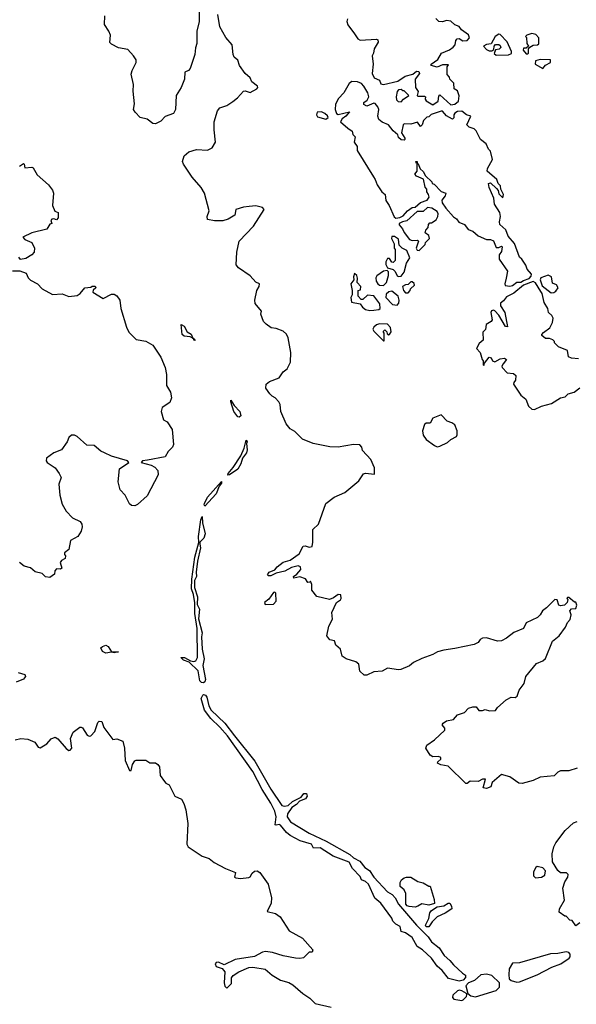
# Model space of a CAD drawing. Extents: x 2239831 to 2395310, y 665973 to 772585.
# Tile 87 of 144: x 2316947 to 2320999, y 719399 to 726568. Entities that reach past the tile are written whole.
import ezdxf

# ---------------------------------------------------------------- set-up
doc = ezdxf.new("R2010")
doc.units = 0

msp = doc.modelspace()

# ---------------------------------------------------------------- linework, layer by layer
at = {"layer": '0CON20XD'}
for points in [[(2318254.2, 726635), (2318254, 726555), (2318235.8, 726485), (2318236.2, 726395), (2318227.4, 726362.6), (2318222.5, 726315), (2318186.9, 726213.1), (2318175, 726197.5), (2318150, 726185), (2318147.5, 726135), (2318121.9, 726075), (2318085, 726016.7), (2318081.2, 725915), (2318066.2, 725885), (2318005, 725862.5), (2317975, 725830), (2317935, 725808.8), (2317915, 725811.2), (2317875, 725843.3), (2317825, 725856.2), (2317786.2, 725895), (2317776, 725915), (2317781.4, 725955), (2317771.7, 726048.3), (2317774.4, 726095), (2317759.1, 726170.9), (2317765, 726196.7), (2317793.8, 726255), (2317793.8, 726275), (2317776.2, 726305), (2317735, 726351.2), (2317665, 726362.5), (2317615, 726388.8), (2317602.3, 726402.3), (2317608, 726455), (2317595.8, 726485), (2317563.3, 726533.3), (2317567.5, 726595)], [(2318617, 725207), (2318575, 725202), (2318520, 725185), (2318513.3, 725145), (2318465, 725114.3), (2318425, 725104.3), (2318365, 725104.2), (2318315, 725114), (2318310.8, 725135), (2318325.6, 725175), (2318291.1, 725305), (2318267.7, 725345), (2318201.5, 725421.5), (2318138.2, 725515), (2318130.9, 725535), (2318143.3, 725576.7), (2318178.8, 725605), (2318233, 725623), (2318315, 725617.5), (2318348.6, 725635), (2318372, 725675), (2318362, 725765), (2318363.3, 725825), (2318386, 725905), (2318405, 725926.7), (2318455, 725942), (2318497.9, 725972.1), (2318531.2, 725998.8), (2318575, 726047.5), (2318589.3, 726049.3), (2318625, 726037.5), (2318672.5, 726065), (2318680, 726075), (2318677.5, 726085), (2318637.5, 726115), (2318624.1, 726144.1), (2318587.5, 726175), (2318545.8, 726235), (2318535, 726273.3), (2318508, 726295), (2318500, 726315), (2318493.8, 726385), (2318448.3, 726438.3), (2318404, 726515), (2318388.8, 726605)], [(2319333.3, 726575), (2319328, 726555), (2319335, 726530), (2319384.3, 726464.3), (2319408.3, 726428.3), (2319425, 726418.8), (2319545, 726426.7), (2319555, 726420), (2319556.2, 726405), (2319526.7, 726355), (2319522.5, 726325), (2319512.5, 726305), (2319520, 726245), (2319513.9, 726176.1), (2319527.5, 726145), (2319566.4, 726126.4), (2319575, 726100), (2319595, 726096.7), (2319698.8, 726121.2), (2319752.3, 726157.7), (2319810, 726170), (2319835, 726192.5), (2319851.7, 726191.7), (2319857.5, 726175), (2319826.4, 726133.6), (2319827.5, 726075), (2319847.5, 726045), (2319840, 726015), (2319845, 726010), (2319895, 726010), (2319900, 726005), (2319898.3, 725988.3), (2319907, 725977), (2319955, 725947.5), (2319992.5, 725975), (2319998.3, 726011.7), (2320005, 726020), (2320085, 725947.5)], [(2320085, 725947.5), (2320115, 725953.3), (2320142.5, 725975), (2320147, 726013), (2320135, 726050), (2320110, 726065), (2320106.7, 726105), (2320077.5, 726135), (2320075, 726150), (2320058.3, 726168.3), (2320060, 726225), (2320068.3, 726238.3), (2320025, 726240), (2319985, 726222.5), (2319943.3, 726233.3), (2319942.5, 726245), (2319991.7, 726278.3), (2320017, 726323), (2320075, 726347.5), (2320103, 726367), (2320117.5, 726385), (2320123, 726417), (2320131.7, 726428.3), (2320145, 726430), (2320173.9, 726413.9), (2320205, 726416.7), (2320222.5, 726435), (2320215, 726457.5), (2320163.6, 726493.6), (2320145, 726517.5), (2320115, 726530), (2320085, 726556.7), (2320055, 726562.5), (2320025, 726551.2), (2319997.5, 726555), (2319976.4, 726576.4)], [(2320415, 726310), (2320505, 726312.5), (2320528.3, 726321.7), (2320527.5, 726335), (2320495.8, 726405.8), (2320445, 726460), (2320435, 726463.3), (2320407.5, 726445), (2320378.3, 726391.7), (2320345, 726386.7), (2320322.5, 726375), (2320345, 726350), (2320365, 726340), (2320385, 726340), (2320398.3, 726351.7), (2320400, 726375), (2320411.7, 726388.3), (2320435, 726387.5), (2320445, 726380), (2320450, 726365), (2320437, 726353), (2320411.7, 726348.3), (2320401.7, 726321.7), (2320415, 726310)], [(2320645, 726320), (2320650, 726325), (2320650, 726355), (2320661.7, 726368.3), (2320685, 726383.3), (2320716.4, 726383.6), (2320727, 726393), (2320726.7, 726435), (2320705, 726460), (2320675, 726466.2), (2320640, 726455), (2320630, 726445), (2320637, 726437), (2320640, 726395), (2320650, 726375), (2320635, 726360), (2320615, 726360), (2320612.5, 726345), (2320635, 726320), (2320645, 726320)], [(2320755, 726212.5), (2320773.6, 726236.4), (2320810, 726255), (2320810, 726275), (2320735, 726277.5), (2320701.7, 726268.3), (2320700, 726245), (2320755, 726212.5)], [(2320515, 724627.5), (2320535, 724633.3), (2320565, 724657.5), (2320595, 724656.7), (2320615, 724670), (2320656.7, 724683.3), (2320670.7, 724699.3), (2320673.3, 724715), (2320641.2, 724751.2), (2320630.7, 724780.7), (2320602.5, 724825), (2320585, 724840), (2320548.3, 724938.3), (2320501.7, 724991.7), (2320485, 725037.5), (2320442.5, 725077.5), (2320440, 725095), (2320448, 725135), (2320441.2, 725165), (2320403.3, 725225), (2320399.3, 725269.3), (2320363.8, 725345), (2320360, 725375), (2320375, 725380), (2320418.3, 725338.3), (2320430, 725325), (2320435, 725300), (2320465, 725270), (2320470, 725295), (2320450, 725335), (2320447, 725357), (2320430, 725375), (2320420, 725405), (2320350, 725465), (2320352.5, 725485), (2320389.3, 725550.7), (2320375, 725610), (2320360, 725625), (2320342.5, 725665), (2320302.5, 725695), (2320269.3, 725759.3), (2320255, 725772.5), (2320220, 725785), (2320203, 725803), (2320230, 725865), (2320200, 725875), (2320165, 725902.5), (2320135, 725898.8), (2320115, 725887.5), (2320106.7, 725875), (2320106.7, 725853.3), (2320097.5, 725842.5), (2320055, 725867.5), (2320025, 725902.5), (2320015, 725902.5), (2319943, 725877), (2319925, 725860), (2319911.7, 725858.3), (2319887.5, 725835), (2319877, 725803), (2319865, 725790), (2319841.7, 725821.7), (2319795, 725806.7), (2319745, 725810), (2319738.3, 725801.7), (2319727.5, 725745), (2319750, 725705), (2319750, 725695), (2319745, 725690), (2319725, 725692.5), (2319705, 725710), (2319699.3, 725729.3), (2319665, 725757.5), (2319631.7, 725801.7), (2319585, 725822.5), (2319561.7, 725841.7), (2319553.3, 725865), (2319561.2, 725915), (2319555, 725932.5), (2319535, 725956.7), (2319525, 725960), (2319475, 725937.5), (2319451.2, 725951.2), (2319453.3, 725965), (2319477.1, 725982.9), (2319489.2, 726005), (2319482, 726035), (2319453.3, 726085), (2319434.1, 726104.1), (2319405, 726116), (2319365, 726116.7), (2319345, 726102.5), (2319305.8, 726034.2), (2319266.7, 725995), (2319246.1, 725953.9), (2319243.3, 725915), (2319253.8, 725883.8), (2319265, 725877.5), (2319347, 725897), (2319320, 725865), (2319293.6, 725846.4), (2319282.5, 725825), (2319335, 725777.5), (2319367, 725757), (2319373, 725733), (2319390, 725715), (2319382.5, 725675), (2319402.5, 725645), (2319403.3, 725615), (2319523.3, 725423.3), (2319535.8, 725405), (2319548, 725365), (2319584.2, 725314.2), (2319606.7, 725295), (2319612.3, 725252.3), (2319635.9, 725215.9), (2319673, 725133), (2319685, 725122.5), (2319715, 725127.5), (2319739.3, 725140.7), (2319770, 725175), (2319805, 725200), (2319825, 725202.5), (2319865, 725237.5), (2319912.5, 725255), (2319926.7, 725275), (2319923.3, 725295), (2319910, 725315), (2319910, 725335), (2319898.3, 725348.3), (2319886.7, 725406.7), (2319835, 725427.5), (2319823, 725443), (2319840, 725465), (2319840, 725520), (2319835, 725520), (2319830, 725535), (2319840, 725535), (2319840, 725520), (2319848.3, 725518.3), (2319861.7, 725481.7), (2319883, 725463), (2319900.7, 725430.7), (2319948.3, 725388.3), (2319950, 725375), (2319965, 725370), (2320015, 725316.7), (2320050, 725305), (2320043.3, 725285), (2320020, 725255), (2320022, 725235), (2320048, 725195), (2320105, 725133.3), (2320127.7, 725117.7), (2320144.1, 725094.1), (2320186.1, 725076.1), (2320210.7, 725040.7), (2320245, 725027.5), (2320285, 724993.3), (2320345, 724967.5), (2320375, 724967.5), (2320395, 724957.5), (2320415, 724910), (2320435, 724910), (2320455, 724920), (2320460, 724915), (2320455, 724880), (2320437.5, 724855), (2320437.5, 724825), (2320498, 724738), (2320487.5, 724685), (2320477.5, 724645), (2320481.7, 724631.7), (2320515, 724627.5)], [(2319725, 725970), (2319740, 725990), (2319780, 726015), (2319745, 726050), (2319735, 726050), (2319725, 726060), (2319705, 726057.5), (2319693.9, 726046.1), (2319687.5, 726005), (2319690, 725985), (2319701.7, 725971.7), (2319725, 725970)], [(2319175, 725843.3), (2319192.5, 725855), (2319187.7, 725867.7), (2319167.5, 725885), (2319145, 725896.7), (2319112.5, 725895), (2319107.5, 725875), (2319115, 725860), (2319175, 725843.3)], [(2316945, 725502.5), (2316975, 725520), (2316980, 725515), (2316985, 725490), (2317035, 725493.8), (2317045, 725488.8), (2317075, 725437.5), (2317156.2, 725365), (2317185.7, 725325.7), (2317192.5, 725305), (2317186, 725215), (2317203.6, 725173.6), (2317227.5, 725165), (2317227.5, 725125), (2317215, 725110), (2317195, 725117.5), (2317180, 725115), (2317172.5, 725105), (2317180, 725085), (2317165, 725080), (2317145, 725042.5), (2317035, 725016.2), (2316970, 724985), (2316985, 724967.5), (2317035.8, 724945.8), (2317053.8, 724905), (2317051.2, 724875), (2317035, 724856.7), (2316991.7, 724828.3), (2316952.5, 724822.5), (2316941.7, 724838.3)], [(2321005, 721117.5), (2320945, 721098.8), (2320885, 721098.8), (2320865, 721090), (2320837, 721063), (2320735, 721053.8), (2320685, 721028), (2320605, 721006), (2320580.3, 721010.3), (2320514.3, 721054.3), (2320455, 721073.3), (2320387, 721013), (2320376.4, 720983.6), (2320345, 720970), (2320320, 720975), (2320338.3, 721038.3), (2320315, 721037.5), (2320285, 721022.5), (2320227, 721023), (2320205, 721007.5), (2320195, 721007.5), (2320065, 721132.5), (2320013, 721143), (2319987.5, 721155), (2319990, 721165), (2320012.5, 721185), (2320012.5, 721195), (2319995, 721203.3), (2319955, 721202), (2319935, 721214.2), (2319904.3, 721265), (2319911.2, 721285), (2319966.2, 721325), (2320042.5, 721395), (2320040.7, 721410.7), (2320023.6, 721433.6), (2320030, 721445), (2320055, 721463.8), (2320105, 721473.3), (2320134.3, 721505.7), (2320185, 721523.3), (2320215, 721556.2), (2320245, 721566.2), (2320270, 721565), (2320288.3, 721538.3), (2320315, 721537.5), (2320335, 721546.7), (2320367, 721537), (2320411.7, 721538.3), (2320425, 721560), (2320487.5, 721615), (2320524.2, 721635.8), (2320555, 721633.8), (2320567.7, 721642.3), (2320582.5, 721687.5), (2320620, 721735), (2320632.5, 721785), (2320708.3, 721881.7), (2320755, 721900), (2320775, 721916.7), (2320826.4, 722043.6), (2320875, 722082.5), (2320920, 722145), (2320935, 722180), (2320955, 722200), (2320962.5, 722235), (2320952.5, 722265), (2320965, 722277.5), (2320995, 722280), (2321002.5, 722305), (2320996.4, 722326.4), (2320985, 722327.5), (2320945, 722360), (2320935, 722360), (2320930, 722355), (2320937.5, 722347.5), (2320932.5, 722325), (2320913.6, 722306.4), (2320885, 722300), (2320872.5, 722305), (2320860, 722345), (2320843, 722347), (2320783, 722287), (2320752.5, 722265), (2320736.1, 722233.9), (2320716.7, 722215), (2320635, 722176.2), (2320614, 722135), (2320545, 722107.1), (2320490.8, 722065), (2320455, 722045.6), (2320425, 722044.2), (2320345, 722067.1), (2320315.9, 722064.1), (2320300, 722055), (2320285, 722033.8), (2320255, 722018), (2320115, 721988.6), (2320035, 721978.6), (2319987.5, 721965), (2319953.9, 721946.1), (2319875, 721917.5), (2319813, 721887), (2319785, 721863.8), (2319722.3, 721837.7), (2319705, 721833.8), (2319625, 721846.7), (2319586.4, 721823.6), (2319525, 721820), (2319475, 721796.7), (2319455, 721796.7), (2319423.9, 721823.9), (2319416.7, 721875), (2319395, 721893.3), (2319324.1, 721914.1), (2319294.1, 721934.1), (2319282.5, 721985), (2319247.5, 722015), (2319237.5, 722045), (2319203.9, 722053.9), (2319181.7, 722081.7), (2319198.3, 722151.7), (2319223, 722203), (2319218.3, 722251.7), (2319252.5, 722325), (2319282.5, 722345), (2319287.5, 722355), (2319285, 722380), (2319265, 722382.5), (2319232.5, 722357.5), (2319202.7, 722347.3), (2319109.3, 722369.3), (2319072.5, 722415), (2319072.5, 722455), (2319065, 722480), (2319058.3, 722471.7), (2319045, 722470), (2319026.7, 722496.7), (2318985, 722512.5), (2318941.7, 722501.7), (2318940, 722515), (2318965, 722530), (2318992.5, 722565), (2318990, 722585), (2318975, 722592.5), (2318925, 722580), (2318877.3, 722552.7), (2318815, 722537.5), (2318775, 722520), (2318758.3, 722518.3), (2318750, 722525), (2318762.5, 722545), (2318805, 722562.5), (2318822, 722585), (2318865, 722617.5), (2318917, 722633), (2318981.7, 722678.3), (2319010, 722735), (2319025, 722737.5), (2319055, 722726.7), (2319075, 722733.3), (2319080, 722765), (2319080, 722855), (2319121.2, 722895), (2319175.8, 723045), (2319235, 723091.4), (2319314.5, 723125.5), (2319415, 723210), (2319449.5, 723260.5), (2319465, 723266), (2319530, 723260), (2319530, 723305), (2319503.8, 723365), (2319441.7, 723431.7), (2319437.5, 723455), (2319423.6, 723473.6), (2319376, 723476), (2319265, 723454.4), (2319205, 723459.1), (2319082.4, 723482.4), (2319006.5, 723515), (2318949, 723569), (2318915, 723589.6), (2318886.4, 723625), (2318846.9, 723715), (2318842, 723765), (2318833.8, 723785), (2318807.5, 723815), (2318785, 723826.7), (2318768, 723845), (2318739.2, 723885), (2318740, 723915), (2318765, 723932.5), (2318835, 723959.2), (2318865, 724003.3), (2318893.7, 724026.3), (2318918.9, 724075), (2318919.6, 724145), (2318901.6, 724251.6), (2318888.4, 724278.4), (2318865, 724298.9), (2318815, 724318.9), (2318776.7, 724325), (2318740.5, 724350.5), (2318721.2, 724371.2), (2318702.5, 724425), (2318707.5, 724445), (2318661.9, 724501.9), (2318659.2, 724525), (2318672, 724595), (2318690, 724625), (2318692.5, 724645), (2318665, 724656.7), (2318623.9, 724703.9), (2318540.9, 724760.9), (2318523.2, 724783.2), (2318526.9, 724875), (2318545.6, 724955), (2318648, 725065), (2318726.7, 725185), (2318715, 725200), (2318665, 725213.3), (2318617, 725207)], [(2319855, 724887.5), (2319898.3, 724931.7), (2319900, 724945), (2319930, 724975), (2319926.4, 724996.4), (2319897.5, 725015), (2319902.5, 725035), (2319920, 725055), (2319923, 725077), (2319931.7, 725088.3), (2319945, 725090), (2319979.3, 725110.7), (2319990, 725135), (2319993.3, 725155), (2319985, 725172.5), (2319946.4, 725196.4), (2319915, 725200), (2319885, 725172.5), (2319839.3, 725170.7), (2319766.1, 725103.9), (2319733, 725097), (2319710, 725085), (2319710, 725075), (2319733.3, 725045), (2319745, 725017.5), (2319785, 724967.5), (2319805, 724960), (2319841.7, 724961.7), (2319850, 724955), (2319833.3, 724905), (2319840.7, 724890.7), (2319855, 724887.5)], [(2319705, 724697.5), (2319725, 724700), (2319745, 724730), (2319763.3, 724795), (2319786.7, 724835), (2319765, 724887.5), (2319730, 724905), (2319710, 724925), (2319705, 724970), (2319675, 724990), (2319655, 724990), (2319652.5, 724975), (2319672.5, 724935), (2319672.5, 724905), (2319680, 724895), (2319680, 724815), (2319665, 724800), (2319655, 724802.5), (2319638.3, 724828.3), (2319625, 724830), (2319612.5, 724805), (2319612.5, 724785), (2319625, 724760), (2319665, 724750), (2319680, 724735), (2319695, 724702.5), (2319705, 724697.5)], [(2316895, 724739.5), (2316948.3, 724738.3), (2316995, 724722.5), (2317009.3, 724689.3), (2317025, 724672.5), (2317075.8, 724645.8), (2317109.5, 724609.5), (2317185, 724566.2), (2317255, 724571.2), (2317305, 724552.5), (2317365, 724558.8), (2317386.7, 724575), (2317420, 724615), (2317465, 724620), (2317475, 724627.5), (2317497, 724627), (2317500, 724615), (2317481.7, 724598.3), (2317480, 724585), (2317555, 724537.5), (2317615, 724570), (2317635, 724570), (2317655, 724556.7), (2317675.8, 724525), (2317683.3, 724465), (2317725, 724328.8), (2317742.2, 724292.2), (2317795, 724240.6), (2317865, 724227.5), (2317915, 724197.8), (2317975, 724111.9), (2318006.2, 724036.2), (2318014.7, 723985), (2318015.6, 723905), (2318045.6, 723855), (2318052.9, 723815), (2318038.7, 723781.3), (2317983.8, 723745), (2317976.7, 723715), (2317993.3, 723655), (2318019.5, 723639.5), (2318056.2, 723585), (2318066, 723475), (2318060, 723455), (2318027.1, 723422.9), (2318004.7, 723385.3), (2317878.2, 723361.8), (2317840, 723355), (2317830, 723345), (2317905, 723323.5), (2317929.8, 723309.8), (2317951.4, 723285), (2317954.2, 723255), (2317875, 723100.8), (2317805, 723038), (2317785, 723027.5), (2317761.3, 723031.3), (2317745, 723044), (2317715.5, 723105.5), (2317677.5, 723145), (2317664.3, 723204.3), (2317672.3, 723297.7), (2317742.5, 723345), (2317732.5, 723355), (2317615, 723391.1), (2317563.2, 723413.2), (2317537.1, 723427.1), (2317488.6, 723468.6), (2317435, 723470), (2317364.2, 723534.2), (2317345, 723544), (2317325, 723542), (2317304.4, 723525.6), (2317291.2, 723495), (2317250, 723435), (2317195, 723413.3), (2317141.2, 723375), (2317138.8, 723355), (2317146.2, 723345), (2317205.5, 723305.5), (2317234, 723265), (2317248.8, 723235), (2317231.4, 723185), (2317239.4, 723105), (2317255, 723040), (2317285, 722990), (2317331.7, 722941.7), (2317386.7, 722915), (2317400, 722895), (2317401.2, 722875), (2317393.3, 722845), (2317370, 722805), (2317317.5, 722775), (2317305, 722710), (2317273, 722687), (2317272.5, 722675), (2317280, 722665), (2317277.5, 722645), (2317250.7, 722629.3), (2317242.5, 722615), (2317252.5, 722575), (2317245, 722567.5), (2317215, 722570), (2317203.6, 722556.4), (2317199.3, 722530.7), (2317165, 722507.5), (2317135, 722512.5), (2317110, 722535), (2317058.3, 722548.3), (2317025, 722576.7), (2316978.3, 722588.3), (2316945.8, 722615.8)], [(2319595, 724632.5), (2319616.1, 724653.9), (2319632.5, 724705), (2319631.7, 724731.7), (2319621.7, 724741.7), (2319595, 724737.5), (2319547, 724703), (2319540.7, 724689.3), (2319541.2, 724665), (2319553.3, 724645), (2319565, 724633.8), (2319595, 724632.5)], [(2319495, 724450), (2319525, 724453.8), (2319561.7, 724458.3), (2319570, 724465), (2319568.3, 724498.3), (2319525, 724556.7), (2319478.3, 724561.7), (2319445, 724530), (2319431.7, 724531.7), (2319410, 724555), (2319410, 724595), (2319428.3, 724601.7), (2319430, 724625), (2319402.5, 724655), (2319406.4, 724686.4), (2319400, 724705), (2319385, 724720), (2319377.5, 724695), (2319380, 724675), (2319357.5, 724645), (2319367.5, 724595), (2319367.5, 724565), (2319357.5, 724545), (2319361.7, 724511.7), (2319425, 724500), (2319442.5, 724475), (2319465, 724456.7), (2319495, 724450)], [(2319775, 724580), (2319790, 724595), (2319791.7, 724608.3), (2319820, 724635), (2319818.3, 724648.3), (2319805, 724660), (2319795, 724660), (2319775, 724640), (2319755, 724637.5), (2319732.5, 724625), (2319740, 724595), (2319755, 724580), (2319775, 724580)], [(2321015, 724097.5), (2320965, 724102.5), (2320943, 724113), (2320935, 724160), (2320870, 724185), (2320840, 724215), (2320840, 724225), (2320827, 724237), (2320805, 724247.5), (2320775, 724247.5), (2320748.3, 724268.3), (2320747.5, 724275), (2320760.5, 724289.5), (2320806.2, 724325), (2320826.4, 724363.6), (2320831.2, 724395), (2320821.2, 724415), (2320796.4, 724436.4), (2320792.5, 724465), (2320765, 724510), (2320750, 724575), (2320741.7, 724588.3), (2320703, 724653), (2320685, 724662.5), (2320613.8, 724636.2), (2320543.6, 724576.4), (2320490.5, 724549.5), (2320469.5, 724520.5), (2320447.5, 724505), (2320446.7, 724485), (2320478.8, 724435), (2320497.5, 724332.5), (2320482.5, 724335), (2320435, 724417.5), (2320405, 724447.5), (2320395, 724452.5), (2320381.7, 724448.3), (2320377.5, 724435), (2320386.4, 724383.6), (2320379.3, 724370.7), (2320342.3, 724347.7), (2320337, 724313), (2320318.3, 724291.7), (2320320, 724235), (2320290.7, 724209.3), (2320273, 724173), (2320300, 724145), (2320313, 724093), (2320320, 724085), (2320320, 724055), (2320325, 724050), (2320331.7, 724068.3), (2320365, 724110), (2320380, 724105), (2320390, 724085), (2320405, 724077.5), (2320445, 724098.8), (2320475, 724102.5), (2320490, 724095), (2320466.7, 724063.3), (2320457.5, 724045), (2320460, 724035), (2320495, 723997.5), (2320541.7, 723991.7), (2320558.3, 723978.3), (2320557, 723943), (2320543, 723927), (2320542.5, 723915), (2320595, 723833.3), (2320632.5, 723805), (2320650, 723755), (2320675, 723732.5), (2320695, 723730), (2320745, 723753.3), (2320817.3, 723772.7), (2320884.3, 723815.7), (2320917.1, 723822.9), (2320940, 723845), (2320983.6, 723856.4), (2321025, 723887.5)], [(2320815, 724580), (2320835, 724582.5), (2320849.3, 724590.7), (2320867.5, 724615), (2320855, 724637.5), (2320825, 724650), (2320817.5, 724695), (2320795, 724708), (2320740.7, 724689.3), (2320736.7, 724675), (2320750.7, 724630.7), (2320815, 724580)], [(2319695, 724490), (2319707.5, 724505), (2319710, 724525), (2319702.5, 724555), (2319655, 724592.5), (2319633.9, 724586.1), (2319615, 724570), (2319613.3, 724545), (2319660, 724495), (2319695, 724490)], [(2318225, 724232.5), (2318215, 724234.2), (2318213.5, 724243.5), (2318187.8, 724257.8), (2318145, 724264.5), (2318130.6, 724275), (2318122.5, 724347.5), (2318145, 724336), (2318165.4, 724295.4), (2318195, 724277.5), (2318208.3, 724248.3), (2318213.5, 724243.5), (2318225, 724232.5)], [(2319600, 724230), (2319600, 724285), (2319593, 724297), (2319605, 724310), (2319620, 724295), (2319621.7, 724281.7), (2319633, 724273), (2319640, 724275), (2319650, 724295), (2319647, 724327), (2319625, 724350), (2319565, 724352.5), (2319545, 724346.7), (2319525, 724330), (2319517.5, 724315), (2319525, 724300), (2319595, 724230), (2319600, 724230)], [(2318545, 723674), (2318535, 723677.5), (2318505.5, 723715), (2318483.3, 723785), (2318485, 723796.7), (2318508.5, 723758.5), (2318548.8, 723715), (2318555.6, 723684.4), (2318545, 723674)], [(2319985, 723457.5), (2320005, 723462.5), (2320060.7, 723489.3), (2320085, 723512.5), (2320126.4, 723533.6), (2320132.5, 723545), (2320132.5, 723575), (2320115, 723617.5), (2320093.3, 723633.3), (2320060, 723645), (2320015, 723690), (2319955, 723667.5), (2319935, 723630), (2319905, 723630), (2319895, 723620), (2319880, 723575), (2319884.1, 723544.1), (2319905, 723512.5), (2319966.7, 723466.7), (2319985, 723457.5)], [(2318461.7, 723251.7), (2318463.9, 723265), (2318501.8, 723308.2), (2318557.7, 723392.3), (2318580.6, 723449.4), (2318595, 723507.5), (2318603.8, 723495), (2318597.9, 723482.1), (2318603.8, 723435), (2318597.5, 723415), (2318568.5, 723375), (2318557.1, 723335), (2318535, 723295.5), (2318475, 723253.8), (2318461.7, 723251.7)], [(2318295, 723025.8), (2318289.5, 723035), (2318292.2, 723045), (2318315, 723090.9), (2318415.7, 723205.7), (2318415, 723194), (2318398.1, 723171.9), (2318376.1, 723115), (2318295, 723025.8)], [(2318285, 721739.2), (2318271.5, 721741.5), (2318257.7, 721755), (2318246.6, 721826.6), (2318179.7, 721889.7), (2318140, 721905), (2318118.8, 721925), (2318145.7, 721925), (2318190.1, 721900.1), (2318214, 721894), (2318229.1, 721900.9), (2318241.1, 721925), (2318237.9, 722135), (2318221.7, 722245), (2318221.9, 722321.9), (2318212.5, 722382.5), (2318197.8, 722425), (2318200.8, 722495), (2318222, 722655), (2318249.7, 722760.3), (2318247.6, 722805), (2318265, 722927.5), (2318275, 722950), (2318278.4, 722905), (2318296, 722825), (2318286.3, 722793.7), (2318259.4, 722765), (2318258.6, 722748.6), (2318263.6, 722723.6), (2318240.5, 722625), (2318230.3, 722545), (2318233.3, 722515), (2318220.3, 722485), (2318219.8, 722435), (2318240.2, 722365), (2318239, 722309), (2318256.3, 722275), (2318248.3, 722205), (2318275.5, 722105), (2318271.1, 722075), (2318275.7, 721985), (2318290, 721915), (2318280.4, 721865), (2318299.6, 721765), (2318295, 721747.1), (2318285, 721739.2)], [(2318735, 722310), (2318795, 722313.3), (2318813.3, 722335), (2318811.7, 722391.7), (2318805, 722400), (2318795, 722397.5), (2318761.7, 722348.3), (2318730, 722325), (2318735, 722310)], [(2317575, 721956.5), (2317548.6, 721968.6), (2317537.8, 721995), (2317549.2, 722005), (2317575, 722012.9), (2317591.1, 722005), (2317615, 721966.2), (2317665, 721964.3), (2317635, 721957.5), (2317615, 721963.8), (2317575, 721956.5)], [(2316935, 721816), (2316985, 721800), (2316990, 721785), (2316975, 721766.7), (2316921.2, 721745)], [(2320145, 719567.5), (2320067.7, 719587.7), (2320023.3, 719645), (2319986.1, 719676.1), (2319943.8, 719735), (2319878.8, 719795), (2319840.3, 719820.3), (2319803.8, 719885), (2319755, 719920), (2319725, 719930), (2319716.7, 719965), (2319683.9, 719983.9), (2319662.5, 720005), (2319656, 720026), (2319576, 720135), (2319533.1, 720173.1), (2319485, 720274.4), (2319465, 720292.5), (2319435.3, 720305.3), (2319425, 720329.2), (2319368.7, 720388.7), (2319345, 720434.2), (2319228.1, 720478.1), (2319135, 720537.8), (2319086.1, 720536.1), (2319071.2, 720565), (2318989.4, 720589.4), (2318915, 720628.8), (2318889.8, 720649.8), (2318845, 720703.8), (2318835, 720708.8), (2318815, 720703.3), (2318807, 720707), (2318813.3, 720765), (2318803.8, 720805), (2318775, 720864.4), (2318712.4, 720962.4), (2318645, 721093.5), (2318458.7, 721355), (2318405, 721417.5), (2318339.4, 721479.4), (2318291.9, 721541.9), (2318268.4, 721625), (2318279.7, 721650.3), (2318285, 721654.2), (2318299.7, 721649.7), (2318310.2, 721635), (2318322.8, 721572.8), (2318340.5, 721540.5), (2318439.3, 721445), (2318510.2, 721355), (2318658.7, 721168.7), (2318774.2, 720965), (2318855, 720846.5), (2318875, 720841.1), (2318902.4, 720847.6), (2318934, 720876), (2318995, 720908.1), (2319015, 720933.1), (2319035, 720934.4), (2319039.2, 720915), (2319027.3, 720895), (2318982.6, 720877.4), (2318961.9, 720855), (2318927.3, 720832.7), (2318896.2, 720785), (2318893.9, 720765), (2318917.8, 720727.8), (2319054.8, 720644.8), (2319177.2, 720587.2), (2319351, 720491), (2319376.8, 720466.8), (2319422, 720442), (2319460.6, 720395), (2319492.9, 720372.9), (2319525, 720326.2), (2319625, 720217.5), (2319658.3, 720198.3), (2319680, 720175), (2319705, 720127.5), (2319835.7, 719975), (2319921.2, 719891.2), (2319945.6, 719855), (2319999.9, 719809.9), (2320038.1, 719755), (2320079.2, 719719.2), (2320105, 719686.2), (2320170, 719625), (2320192.2, 719612.2), (2320192.5, 719595), (2320175, 719573.9), (2320145, 719567.5)], [(2316915, 721325.7), (2316955, 721335.6), (2317005, 721330), (2317057.5, 721307.5), (2317081.7, 721271.7), (2317095, 721266.2), (2317145, 721296.7), (2317175, 721333.3), (2317205, 721343.3), (2317225, 721333.3), (2317285, 721262.5), (2317305, 721247.5), (2317315, 721250), (2317326.7, 721265), (2317316.7, 721335), (2317335, 721380), (2317383.9, 721416.1), (2317395, 721417.5), (2317405, 721412.5), (2317438.3, 721358.3), (2317451.7, 721351.7), (2317465, 721354), (2317494, 721385), (2317515, 721450), (2317525, 721460), (2317545, 721457.5), (2317560, 721415), (2317625, 721327.5), (2317655, 721332.5), (2317696.7, 721315), (2317710, 721265), (2317713.8, 721175), (2317745, 721102.5), (2317758.3, 721101.7), (2317768.8, 721145), (2317785, 721172.5), (2317795, 721177.5), (2317865, 721176.7), (2317895, 721157.5), (2317935, 721156.2), (2317953.3, 721145), (2317965, 721127.5), (2317968.8, 721065), (2318000.9, 721020.9), (2318009.5, 721009.5), (2318035, 720997.5), (2318075, 720913.8), (2318125, 720893.3), (2318142.1, 720862.1), (2318155.4, 720815.4), (2318170, 720715), (2318162.5, 720565), (2318174, 720545), (2318275, 720476.7), (2318325, 720460.6), (2318362.8, 720432.8), (2318445, 720388.6), (2318518.3, 720358.3), (2318510, 720325), (2318520, 720320), (2318555, 720314.2), (2318615, 720322), (2318625, 720326.7), (2318638.8, 720355), (2318655, 720368), (2318675, 720370), (2318695, 720360), (2318754.5, 720275), (2318779.1, 720175), (2318778.2, 720135), (2318748.8, 720075), (2318809.4, 720059.4), (2318844, 720035), (2318909.2, 719935)], [(2321025, 719993.3), (2320995, 719970), (2320968.3, 720008.3), (2320951.7, 720011.7), (2320925, 720040), (2320915, 720040), (2320875, 720070), (2320877.5, 720095), (2320913, 720157), (2320900, 720245), (2320915, 720290), (2320937.5, 720325), (2320940, 720345), (2320926.7, 720356.7), (2320885, 720356.7), (2320864.2, 720374.2), (2320825.9, 720435.9), (2320824.3, 720495), (2320834.5, 720545.5), (2320849.4, 720575), (2320917.1, 720665), (2320978.7, 720721.3), (2321005, 720730)], [(2320700.7, 720320.7), (2320745, 720324), (2320770.7, 720339.3), (2320775, 720370), (2320755, 720393.3), (2320715, 720402.5), (2320703.3, 720395), (2320687.5, 720365), (2320687.5, 720335), (2320700.7, 720320.7)], [(2319825, 720106.7), (2319781.7, 720111.7), (2319767, 720117), (2319758.3, 720128.3), (2319758, 720205), (2319745, 720233.3), (2319717, 720257), (2319716.7, 720285), (2319727.5, 720305), (2319745, 720320), (2319763.8, 720326.2), (2319795, 720323.8), (2319845, 720293.3), (2319885, 720283.3), (2319925, 720260), (2319935, 720260), (2319965, 720162.5), (2319965.8, 720134.2), (2319925, 720120), (2319875, 720130), (2319845, 720113.3), (2319825, 720106.7)], [(2319905, 719962.5), (2319901.9, 719975), (2319926.5, 720023.5), (2319933.8, 720065), (2319945, 720082.5), (2319985, 720110), (2320033.6, 720116.4), (2320065, 720136.2), (2320078.8, 720135), (2320090.8, 720115), (2320092.5, 720095), (2320045, 720063.8), (2319985, 720035.6), (2319949.1, 720000.9), (2319925, 719964.4), (2319905, 719962.5)], [(2318909.2, 719935), (2319005, 719880), (2319080, 719795), (2319075, 719780), (2319055, 719780), (2319012.2, 719737.8), (2318985, 719732.7), (2318955, 719736.2), (2318865, 719752.2), (2318787.6, 719777.6), (2318737, 719783), (2318715, 719778.6), (2318655, 719748.5), (2318515, 719726.2), (2318435, 719686.7), (2318395, 719705.3), (2318377.4, 719702.6), (2318370.4, 719695), (2318378.1, 719675), (2318419.7, 719659.7), (2318441.2, 719635), (2318434.6, 719554.6), (2318440.6, 719530.6), (2318455, 719516.2), (2318488, 719552), (2318488.8, 719591.2), (2318500.8, 719609.2), (2318543.1, 719636.9), (2318615, 719668.4), (2318645, 719669.7), (2318735, 719654.7), (2318785, 719612.7), (2318844.7, 719574.7), (2318905, 719558.5), (2318935, 719540.6), (2319008.3, 719478.3), (2319060, 719445), (2319096.7, 719405), (2319215, 719377.8)], [(2320565, 719561.6), (2320585, 719562.7), (2320715.2, 719614.8), (2320821.2, 719668.8), (2320887.5, 719695), (2320946.2, 719735), (2320953.8, 719745), (2320953.8, 719765), (2320945, 719776), (2320925, 719781.1), (2320865, 719768.4), (2320812.1, 719767.9), (2320585, 719702), (2320535, 719698.6), (2320511.3, 719658.7), (2320506.6, 719615), (2320510.5, 719585), (2320525, 719571.5), (2320565, 719561.6)], [(2320265, 719454.6), (2320415, 719500.1), (2320439.9, 719525), (2320438.6, 719555), (2320385, 719609.9), (2320345, 719619.8), (2320305, 719613.2), (2320258.2, 719571.8), (2320215, 719554.5), (2320194.9, 719535), (2320208.5, 719478.5), (2320232, 719462), (2320265, 719454.6)], [(2320165, 719427.3), (2320175, 719432.7), (2320200.7, 719455), (2320201.5, 719471.5), (2320199.2, 719479.2), (2320165, 719498), (2320147.6, 719502.4), (2320135, 719497.6), (2320099.2, 719465), (2320097.7, 719447.7), (2320107.5, 719437.5), (2320165, 719427.3)]]:
    msp.add_lwpolyline(points, dxfattribs=at)

doc.saveas('drawing.dxf')
